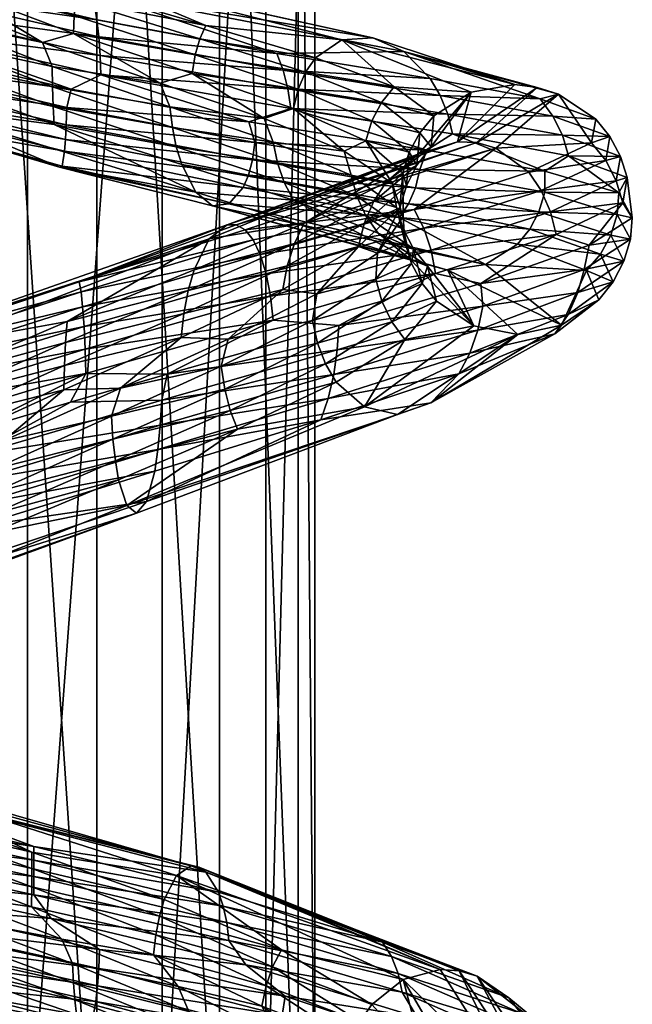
# Model space of a CAD drawing. Header units: centimetres. Extents: x -6 to 6, y -20 to 6.1.
# Tile 241 of 256: x -3.5 to -1.9, y -7.7 to -5.1. Entities that reach past the tile are written whole.
import ezdxf

# ---------------------------------------------------------------- set-up
doc = ezdxf.new("R2010")
doc.units = ezdxf.units.CM
doc.layers.get('0').update_dxf_attribs({"true_color": 0x5890e1})

msp = doc.modelspace()

# ---------------------------------------------------------------- meshes
at = {"color": 13, "true_color": 0xe05656}
mesh = msp.add_polyface(dxfattribs=at)
corners = [(-3.7047, -2.9235, 74.7383), (-4.0276, -2.9837, 74.5798), (-3.7047, -8.3439, 75.3964), (-3.8764, -3.4251, 73.4156), (-3.5223, -3.4561, 73.334), (-3.8764, -8.1734, 73.9922), (-3.4194, -5.3514, 73.0045), (-3.9254, -5.2316, 73.0311), (-3.4077, -5.3026, 72.9902), (-3.4827, -5.1799, 73.5828), (-3.7745, -5.1195, 73.5972), (-3.4579, -5.2431, 73.5896), (-3.7963, -5.0548, 73.597), (-3.9237, -5.1815, 73.0144), (-3.7955, -5.2729, 73.5439), (-3.4525, -5.3957, 73.5319), (-3.455, -5.3486, 73.5621), (-3.786, -5.2255, 73.5723), (-3.4568, -5.297, 73.5815), (-3.779, -5.1737, 73.5903), (-3.8793, -5.3852, 73.2385), (-3.4311, -5.5055, 73.2153), (-3.8499, -5.3869, 73.3527), (-3.4248, -5.4662, 73.109), (-3.9043, -5.3463, 73.1346), (-3.4224, -5.4348, 73.0655), (-3.9138, -5.315, 73.0918), (-3.4205, -5.3963, 73.0303), (-3.9209, -5.2765, 73.057), (-3.8205, -5.3474, 73.46), (-3.4386, -5.508, 73.333), (-3.7446, -4.9121, 73.46), (-3.7369, -4.945, 73.5048), (-3.3917, -5.0346, 73.4706), (-3.7311, -4.9858, 73.5415), (-3.3963, -5.0678, 73.5155), (-4.0313, -4.8878, 73.659), (-3.7276, -5.033, 73.5687), (-3.3996, -5.1089, 73.552), (-3.4017, -5.1564, 73.5789), (-3.8503, -5.1475, 72.9964), (-3.3296, -5.2652, 72.9969), (-3.3798, -4.9973, 73.3626), (-3.3657, -5.001, 73.2454), (-4.1241, -4.7257, 73.4616), (-3.8331, -5.0023, 73.0488), (-3.3397, -5.1206, 73.0525), (-3.841, -5.0476, 73.0209), (-3.8466, -5.0962, 73.0032), (-3.3317, -5.214, 73.0047), (-3.3517, -5.0456, 73.137), (-4.2428, -4.7725, 73.2673), (-3.3351, -5.1655, 73.0234), (-4.0544, -4.798, 73.599), (-4.0402, -4.8398, 73.6331)]
mesh.append_faces([[corners[k] for k in face] for face in [(0, 1, 2), (3, 4, 5), (6, 7, 8), (9, 10, 11), (9, 12, 10), (13, 8, 7), (14, 15, 16), (17, 16, 18), (19, 18, 11), (10, 19, 11), (20, 21, 22), (20, 23, 21), (20, 24, 23), (23, 24, 25), (25, 24, 26), (27, 26, 28), (6, 28, 7), (6, 27, 28), (25, 26, 27), (18, 19, 17), (16, 17, 14), (14, 29, 15), (29, 22, 30), (31, 32, 33), (32, 34, 35), (36, 12, 37), (34, 37, 38), (12, 9, 37), (37, 9, 39), (8, 40, 41), (8, 13, 40), (42, 43, 44), (45, 46, 47), (40, 48, 49), (43, 50, 51), (44, 31, 42), (48, 47, 52), (31, 53, 32), (34, 32, 54), (37, 34, 36), (50, 45, 51)]], dxfattribs={"color": 13})
mesh = msp.add_polyface(dxfattribs=at)
corners = [(-3.6194, -6.4713, 75.805), (-3.2611, -6.398, 75.8757), (-3.9849, -6.6857, 75.8208), (-3.9314, -6.5656, 75.6917), (-3.9204, -6.5083, 75.6636), (-3.6159, -6.4212, 75.7652), (-3.283, -6.3305, 75.7759), (-3.9135, -6.4469, 75.6449), (-3.6134, -6.3638, 75.7344), (-3.2914, -6.2809, 75.7362), (-3.8873, -6.3726, 75.6456), (-3.6118, -6.3024, 75.7136), (-3.6613, -6.3967, 76.2677), (-3.6579, -6.4533, 76.2328), (-3.1878, -6.3078, 76.1944), (-3.2354, -6.4185, 75.9901), (-4.0304, -6.7087, 75.9281), (-3.2097, -6.3878, 76.102), (-4.0761, -6.6811, 76.0343), (-4.1296, -6.5486, 76.1559), (-3.6638, -6.3328, 76.2926), (-4.1406, -6.4858, 76.1794), (-3.5109, -7.3103, 73.6535), (-3.86, -7.1898, 73.7112), (-3.8482, -7.2324, 73.7458), (-3.5113, -7.3531, 73.6894), (-3.8394, -7.2808, 73.771), (-3.5116, -7.4016, 73.7154), (-3.8339, -7.3334, 73.7858), (-4.015, -7.2615, 73.2381), (-3.5059, -7.3316, 73.1845), (-3.5056, -7.3742, 73.1547), (-3.1302, -7.3717, 73.6194), (-3.0915, -7.3463, 73.5107), (-3.8908, -7.129, 73.6185), (-3.163, -7.4349, 73.7098), (-3.9636, -7.1258, 73.3977), (-3.5063, -7.295, 73.2236), (-3.9945, -7.1805, 73.3027), (-3.0528, -7.3629, 73.4004), (-3.0717, -7.3496, 73.4547), (-3.9272, -7.1064, 73.5085), (-3.0199, -7.4153, 73.3047), (-4.0062, -7.2182, 73.2661), (-3.8764, -8.1734, 73.9922), (-3.5223, -3.4561, 73.334), (-3.5223, -8.1628, 73.9055), (-3.1683, -3.4251, 73.4156), (-3.1683, -8.1734, 73.9922), (-3.34, -8.3439, 75.3964), (-3.7047, -2.9235, 74.7383), (-3.7047, -8.3439, 75.3964)]
mesh.append_faces([[corners[k] for k in face] for face in [(0, 1, 2), (3, 4, 5), (0, 5, 6), (1, 0, 6), (4, 7, 8), (5, 8, 9), (6, 5, 9), (7, 10, 11), (12, 13, 14), (2, 15, 16), (2, 1, 15), (17, 14, 13), (15, 18, 16), (15, 17, 18), (11, 8, 7), (8, 5, 4), (5, 0, 3), (13, 12, 19), (12, 20, 21), (18, 17, 13), (22, 23, 24), (25, 24, 26), (27, 26, 28), (29, 30, 31), (27, 25, 26), (32, 33, 34), (22, 34, 23), (22, 32, 34), (22, 25, 35), (22, 24, 25), (36, 37, 38), (36, 39, 37), (36, 40, 39), (36, 33, 40), (36, 41, 33), (37, 42, 30), (43, 37, 30), (33, 41, 34), (44, 45, 46), (46, 47, 48), (49, 50, 51)]], dxfattribs={"color": 13})
mesh = msp.add_polyface(dxfattribs=at)
corners = [(-3.0171, -2.9837, 74.5798), (-3.34, -2.9235, 74.7383), (-3.0171, -8.3235, 75.2281), (-3.7047, -2.9235, 74.7383), (-3.34, -8.3439, 75.3964), (-2.9402, -5.3883, 73.1127), (-3.4194, -5.3514, 73.0045), (-3.4077, -5.3026, 72.9902), (-2.924, -5.443, 73.1353), (-3.4525, -5.3957, 73.5319), (-3.1167, -5.5013, 73.6264), (-3.1309, -5.4546, 73.6545), (-3.455, -5.3486, 73.5621), (-3.1413, -5.4032, 73.6726), (-3.4568, -5.297, 73.5815), (-3.1479, -5.3491, 73.6801), (-3.4579, -5.2431, 73.5896), (-3.173, -5.2868, 73.666), (-3.4827, -5.1799, 73.5828), (-3.8205, -5.3474, 73.46), (-3.0796, -5.5734, 73.5447), (-3.4205, -5.3963, 73.0303), (-2.9306, -5.489, 73.1594), (-3.4224, -5.4348, 73.0655), (-3.3798, -4.9973, 73.3626), (-3.3917, -5.0346, 73.4706), (-3.0528, -5.1354, 73.5919), (-3.3963, -5.0678, 73.5155), (-3.7369, -4.945, 73.5048), (-3.3996, -5.1089, 73.552), (-3.0692, -5.1701, 73.633), (-3.4017, -5.1564, 73.5789), (-3.0814, -5.2128, 73.6666), (-3.089, -5.2613, 73.6914), (-3.3397, -5.1206, 73.0525), (-3.8331, -5.0023, 73.0488), (-3.3517, -5.0456, 73.137), (-3.3296, -5.2652, 72.9969), (-2.6136, -5.1673, 73.6487), (-3.3657, -5.001, 73.2454), (-3.3351, -5.1655, 73.0234), (-3.841, -5.0476, 73.0209), (-3.3317, -5.214, 73.0047), (-3.8466, -5.0962, 73.0032), (-2.8374, -5.3018, 73.1688), (-3.8503, -5.1475, 72.9964), (-2.8495, -5.2532, 73.1855), (-2.8659, -5.2085, 73.2115), (-3.7446, -4.9121, 73.46), (-3.7311, -4.9858, 73.5415), (-3.7276, -5.033, 73.5687), (-3.5223, -8.1628, 73.9055), (-3.5223, -3.4561, 73.334), (-3.1683, -3.4251, 73.4156)]
mesh.append_faces([[corners[k] for k in face] for face in [(0, 1, 2), (1, 3, 4), (5, 6, 7), (5, 8, 6), (9, 10, 11), (12, 11, 13), (14, 13, 15), (16, 15, 17), (18, 16, 17), (19, 20, 9), (6, 8, 21), (21, 8, 22), (23, 21, 22), (16, 14, 15), (14, 12, 13), (12, 9, 11), (24, 25, 26), (25, 27, 26), (25, 28, 27), (27, 29, 30), (26, 27, 30), (29, 31, 32), (18, 17, 31), (31, 17, 33), (34, 35, 36), (5, 7, 37), (38, 36, 39), (34, 40, 41), (40, 42, 43), (42, 44, 37), (45, 42, 37), (32, 30, 29), (33, 32, 31), (38, 39, 24), (42, 40, 46), (36, 47, 34), (34, 47, 40), (24, 48, 25), (29, 27, 49), (31, 29, 50), (51, 52, 53)]], dxfattribs={"color": 13})
mesh = msp.add_polyface(dxfattribs=at)
corners = [(-3.3328, -7.5664, 73.1377), (-3.4605, -7.4845, 73.1267), (-2.948, -7.6068, 73.2248), (-2.8445, -7.6893, 73.2696), (-3.3349, -7.6164, 73.1517), (-2.9923, -7.543, 73.219), (-2.5363, -7.6785, 73.4612), (-3.4323, -7.5387, 73.7361), (-3.1263, -7.6638, 73.8065), (-3.1907, -7.5804, 73.7803), (-3.0528, -7.3629, 73.4004), (-2.3386, -7.6367, 73.9482), (-2.5878, -7.5468, 73.5357), (-3.0199, -7.4153, 73.3047), (-3.0074, -7.452, 73.2673), (-2.5336, -7.6451, 74.0746), (-2.436, -7.619, 74.0128), (-3.1302, -7.3717, 73.6194), (-2.8539, -7.5675, 73.8729), (-3.163, -7.4349, 73.7098), (-3.1756, -7.4784, 73.7432), (-3.5113, -7.3531, 73.6894), (-2.2557, -7.6933, 73.8902), (-2.8773, -7.6118, 73.8997), (-2.6165, -7.7106, 74.1239), (-3.1848, -7.5274, 73.7669), (-2.8946, -7.6618, 73.9184), (-2.5646, -7.5849, 73.5036), (-2.3865, -7.6226, 73.9802), (-3.0717, -7.3496, 73.4547), (-3.0915, -7.3463, 73.5107), (-3.5109, -7.3103, 73.6535), (-2.5472, -7.6291, 73.4786), (-2.9981, -7.4949, 73.2384), (-3.5055, -7.4221, 73.1349), (-3.5056, -7.3742, 73.1547), (-3.5063, -7.295, 73.2236), (-3.5059, -7.3316, 73.1845), (-3.1683, -8.1734, 73.9922), (-2.8953, -3.3394, 73.6418), (-2.8953, -8.2026, 74.2323), (-2.7659, -3.2185, 73.9606), (-2.7659, -8.2436, 74.5708), (-2.8098, -3.09, 74.2991), (-2.8098, -8.2873, 74.9303), (-3.0171, -2.9837, 74.5798), (-3.0171, -8.3235, 75.2281), (-3.34, -2.9235, 74.7383), (-3.34, -8.3439, 75.3964)]
mesh.append_faces([[corners[k] for k in face] for face in [(0, 1, 2), (3, 0, 2), (3, 4, 0), (5, 6, 2), (1, 5, 2), (7, 8, 9), (10, 11, 12), (13, 12, 14), (15, 16, 17), (18, 17, 19), (20, 19, 21), (11, 22, 12), (23, 24, 18), (20, 18, 19), (20, 23, 18), (20, 25, 23), (23, 25, 26), (22, 27, 12), (11, 10, 28), (28, 10, 29), (16, 29, 30), (31, 19, 17), (16, 28, 29), (17, 18, 15), (6, 5, 32), (32, 5, 33), (27, 33, 14), (12, 27, 14), (27, 32, 33), (9, 26, 25), (16, 30, 17), (5, 34, 33), (14, 33, 35), (12, 13, 10), (10, 13, 36), (14, 37, 13), (38, 39, 40), (40, 41, 42), (42, 43, 44), (44, 45, 46), (46, 47, 48)]], dxfattribs={"color": 13})
mesh = msp.add_polyface(dxfattribs=at)
corners = [(-4.0276, -2.9837, 74.5798), (-4.2349, -3.09, 74.2991), (-4.0276, -8.3235, 75.2281), (-4.2788, -8.2436, 74.5708), (-4.2788, -3.2185, 73.9606), (-4.1494, -3.3394, 73.6418), (-4.336, -4.9178, 73.8755), (-4.314, -4.8657, 73.8825), (-4.4993, -4.7347, 74.1304), (-4.0652, -4.9756, 73.6993), (-4.082, -4.9091, 73.7041), (-4.3004, -4.8108, 73.8817), (-4.4731, -4.6826, 74.1287), (-4.3103, -4.7424, 73.8896), (-4.4567, -4.6275, 74.1223), (-4.4589, -4.5572, 74.1307), (-4.4423, -5.0373, 73.8129), (-4.3653, -4.9651, 73.8613), (-4.5347, -4.7813, 74.1272), (-4.4481, -4.5311, 74.0767), (-4.2801, -4.7197, 73.8361), (-4.2934, -4.6701, 73.8129), (-4.0402, -4.8398, 73.6331), (-4.0544, -4.798, 73.599), (-3.7369, -4.945, 73.5048), (-4.0313, -4.8878, 73.659), (-3.7311, -4.9858, 73.5415), (-3.7446, -4.9121, 73.46), (-4.1241, -4.7257, 73.4616), (-4.0737, -4.7642, 73.5581), (-4.3146, -4.6262, 73.7837), (-4.4644, -4.4792, 74.0572), (-4.1835, -4.7284, 73.3595), (-4.2428, -4.7725, 73.2673), (-4.8329, -4.3631, 73.875), (-3.3657, -5.001, 73.2454), (-4.3125, -4.8935, 73.175), (-4.6988, -4.7024, 73.4642), (-4.2932, -4.8479, 73.1977), (-3.8331, -5.0023, 73.0488), (-4.6701, -4.6567, 73.4783), (-4.6171, -4.3407, 73.9585), (-4.3433, -4.5901, 73.7497), (-4.2349, -8.2873, 74.9303)]
mesh.append_faces([[corners[k] for k in face] for face in [(0, 1, 2), (3, 4, 5), (6, 7, 8), (9, 10, 11), (7, 11, 12), (10, 13, 11), (11, 13, 14), (13, 15, 14), (16, 17, 18), (17, 6, 18), (11, 7, 9), (14, 12, 11), (12, 8, 7), (15, 13, 19), (19, 13, 20), (21, 20, 22), (23, 22, 24), (13, 10, 20), (20, 10, 25), (22, 25, 26), (27, 28, 29), (23, 29, 30), (21, 30, 31), (19, 21, 31), (19, 20, 21), (32, 33, 34), (29, 23, 27), (35, 32, 28), (35, 33, 32), (36, 37, 38), (39, 38, 33), (33, 38, 40), (28, 32, 41), (41, 42, 28), (28, 42, 29), (29, 42, 30), (30, 21, 23), (23, 21, 22), (25, 22, 20), (38, 39, 36), (4, 43, 1)]], dxfattribs={"color": 13})
mesh = msp.add_polyface(dxfattribs=at)
corners = [(-3.1683, -3.4251, 73.4156), (-2.8953, -3.3394, 73.6418), (-3.1683, -8.1734, 73.9922), (-2.7659, -3.2185, 73.9606), (-2.8953, -8.2026, 74.2323), (-2.8098, -3.09, 74.2991), (-2.7659, -8.2436, 74.5708), (-3.0171, -2.9837, 74.5798), (-2.8098, -8.2873, 74.9303), (-2.8763, -5.4425, 73.862), (-2.8993, -5.3803, 73.8409), (-3.1479, -5.3491, 73.6801), (-3.1413, -5.4032, 73.6726), (-3.173, -5.2868, 73.666), (-2.8297, -5.3533, 73.1621), (-2.4043, -5.4206, 73.4776), (-2.4714, -5.4635, 73.4134), (-2.6951, -5.1732, 73.7341), (-3.0528, -5.1354, 73.5919), (-2.7645, -5.2202, 73.8143), (-2.5574, -5.2969, 74.1161), (-2.7909, -5.2578, 73.8481), (-2.5911, -5.3378, 74.14), (-2.8105, -5.3028, 73.8762), (-2.6162, -5.3858, 74.1603), (-2.8228, -5.3532, 73.8973), (-3.0692, -5.1701, 73.633), (-3.0814, -5.2128, 73.6666), (-3.089, -5.2613, 73.6914), (-2.8659, -5.2085, 73.2115), (-3.3517, -5.0456, 73.137), (-2.532, -5.2038, 73.5713), (-2.4166, -5.3682, 73.4814), (-2.8374, -5.3018, 73.1688), (-2.4363, -5.319, 73.4932), (-2.9402, -5.3883, 73.1127), (-3.3296, -5.2652, 72.9969), (-2.689, -5.4662, 74.0914), (-2.49, -5.4174, 74.4793), (-2.6317, -5.4386, 74.1765), (-2.6136, -5.1673, 73.6487), (-3.3798, -4.9973, 73.3626), (-2.4628, -5.2743, 73.5125), (-2.8495, -5.2532, 73.1855), (-3.3351, -5.1655, 73.0234), (-3.3317, -5.214, 73.0047)]
mesh.append_faces([[corners[k] for k in face] for face in [(0, 1, 2), (1, 3, 4), (3, 5, 6), (5, 7, 8), (9, 10, 11), (12, 9, 11), (10, 13, 11), (14, 15, 16), (17, 18, 19), (20, 19, 21), (22, 21, 23), (24, 23, 25), (18, 26, 19), (26, 27, 21), (19, 26, 21), (27, 28, 23), (21, 27, 23), (13, 10, 28), (28, 10, 25), (23, 28, 25), (29, 30, 31), (32, 33, 34), (32, 14, 33), (35, 36, 14), (16, 35, 14), (10, 37, 25), (24, 22, 23), (24, 38, 22), (24, 25, 39), (20, 17, 19), (20, 21, 22), (31, 30, 40), (17, 40, 41), (18, 17, 41), (42, 34, 43), (29, 43, 44), (43, 29, 42), (42, 29, 31), (34, 33, 43), (43, 33, 45), (14, 36, 33)]], dxfattribs={"color": 13})
mesh = msp.add_polyface(dxfattribs=at)
corners = [(-2.5334, -5.6384, 74.7198), (-2.563, -5.5504, 74.3941), (-2.5511, -5.6143, 74.4257), (-2.4714, -5.4635, 73.4134), (-2.1608, -5.5185, 73.793), (-2.4899, -5.5141, 73.4134), (-2.5194, -5.6047, 73.4622), (-2.5013, -5.5623, 73.4343), (-2.1763, -5.6251, 73.8283), (-2.1613, -5.5741, 73.812), (-2.3395, -5.4435, 75.2962), (-2.9732, -5.6598, 75.9057), (-2.2897, -5.4578, 75.3263), (-2.4166, -5.3682, 73.4814), (-2.1146, -5.4239, 73.911), (-2.4043, -5.4206, 73.4776), (-2.535, -5.5241, 74.501), (-2.5423, -5.6153, 74.8384), (-2.4628, -5.2743, 73.5125), (-2.532, -5.2038, 73.5713), (-2.1733, -5.3286, 73.9255), (-2.4363, -5.319, 73.4932), (-2.1397, -5.3736, 73.9157), (-2.8297, -5.3533, 73.1621), (-2.4927, -5.4732, 75.214), (-2.3912, -5.4413, 75.2669), (-2.3549, -5.3109, 74.4436), (-2.4605, -5.4548, 74.8324), (-2.4527, -5.3728, 74.4672), (-2.49, -5.4174, 74.4793), (-2.5911, -5.3378, 74.14), (-2.6162, -5.3858, 74.1603), (-2.5177, -5.4686, 74.4906), (-2.5046, -5.6191, 75.7782), (-2.1706, -5.5695, 75.4076), (-2.2034, -5.5214, 75.3831), (-2.4793, -5.6685, 75.8117), (-2.4975, -5.5029, 74.8321), (-2.579, -5.5481, 75.1753), (-2.5251, -5.5573, 74.8342), (-2.6119, -5.5992, 75.1632), (-2.2397, -5.2909, 74.4239), (-2.6951, -5.1732, 73.7341), (-2.5574, -5.2969, 74.1161), (-2.1811, -5.298, 74.4167), (-2.6317, -5.4386, 74.1765), (-2.6136, -5.1673, 73.6487)]
mesh.append_faces([[corners[k] for k in face] for face in [(0, 1, 2), (3, 4, 5), (6, 7, 8), (7, 5, 9), (10, 11, 12), (13, 14, 15), (1, 0, 16), (16, 0, 17), (18, 19, 20), (13, 21, 22), (13, 15, 23), (3, 15, 4), (24, 25, 26), (27, 26, 28), (29, 28, 30), (31, 32, 29), (33, 34, 35), (12, 33, 35), (33, 36, 34), (37, 38, 27), (29, 27, 28), (29, 37, 27), (29, 32, 37), (37, 32, 39), (40, 37, 39), (40, 38, 37), (26, 41, 42), (43, 26, 42), (43, 28, 26), (43, 30, 28), (25, 10, 44), (27, 38, 24), (26, 27, 24), (17, 39, 16), (16, 39, 32), (45, 16, 32), (25, 41, 26), (19, 41, 44), (19, 46, 41), (41, 46, 42), (20, 21, 18)]], dxfattribs={"color": 13})
mesh = msp.add_polyface(dxfattribs=at)
corners = [(-2.4899, -5.5141, 73.4134), (-2.1608, -5.5185, 73.793), (-2.1613, -5.5741, 73.812), (-2.5013, -5.5623, 73.4343), (-2.1763, -5.6251, 73.8283), (-1.9658, -5.5751, 74.2763), (-1.9702, -5.6323, 74.2918), (-1.9307, -5.6413, 74.8158), (-2.1246, -5.3161, 74.4116), (-2.2897, -5.4578, 75.3263), (-2.0378, -5.4438, 74.9109), (-2.0268, -5.3819, 74.4079), (-1.9895, -5.4277, 74.4095), (-2.1397, -5.3736, 73.9157), (-2.1146, -5.4239, 73.911), (-2.4363, -5.319, 73.4932), (-2.1733, -5.3286, 73.9255), (-2.4166, -5.3682, 73.4814), (-2.4043, -5.4206, 73.4776), (-2.0989, -5.4778, 73.9113), (-1.9444, -5.5352, 74.4185), (-1.956, -5.602, 74.9473), (-2.4793, -5.6685, 75.8117), (-2.1461, -5.6252, 75.428), (-2.1706, -5.5695, 75.4076), (-2.2034, -5.5214, 75.3831), (-1.9731, -5.5443, 74.9367), (-2.0007, -5.4906, 74.9243), (-2.3395, -5.4435, 75.2962), (-2.1811, -5.298, 74.4167), (-2.3912, -5.4413, 75.2669), (-2.2397, -5.2909, 74.4239), (-1.9617, -5.4795, 74.4131), (-2.532, -5.2038, 73.5713)]
mesh.append_faces([[corners[k] for k in face] for face in [(0, 1, 2), (3, 2, 4), (1, 5, 2), (2, 5, 6), (5, 7, 6), (4, 2, 6), (8, 9, 10), (11, 10, 12), (13, 12, 14), (15, 16, 13), (17, 13, 14), (1, 18, 19), (5, 19, 20), (7, 20, 21), (5, 1, 19), (7, 5, 20), (22, 23, 24), (9, 25, 10), (23, 21, 26), (24, 26, 27), (25, 27, 10), (25, 24, 27), (24, 23, 26), (9, 8, 28), (28, 8, 29), (30, 29, 31), (21, 20, 26), (26, 20, 32), (27, 32, 12), (10, 27, 12), (27, 26, 32), (20, 19, 32), (32, 19, 14), (12, 32, 14), (10, 11, 8), (8, 11, 16), (33, 8, 16), (33, 29, 8), (16, 11, 13), (13, 11, 12), (14, 19, 18)]], dxfattribs={"color": 13})
mesh = msp.add_polyface(dxfattribs=at)
corners = [(-3.4386, -5.508, 73.333), (-3.0796, -5.5734, 73.5447), (-3.8205, -5.3474, 73.46), (-2.9924, -5.6043, 73.3318), (-3.036, -5.6096, 73.4412), (-3.4311, -5.5055, 73.2153), (-3.8499, -5.3869, 73.3527), (-2.9553, -5.5619, 73.2327), (-3.4248, -5.4662, 73.109), (-2.9412, -5.529, 73.1922), (-3.4224, -5.4348, 73.0655), (-2.9306, -5.489, 73.1594), (-3.1167, -5.5013, 73.6264), (-3.4525, -5.3957, 73.5319), (-3.8114, -5.9456, 75.9585), (-3.8373, -5.9615, 76.0736), (-3.3868, -5.8097, 76.0889), (-2.9972, -5.6595, 75.8513), (-2.9732, -5.6598, 75.9057), (-3.3693, -6.051, 76.2913), (-3.1549, -6.0528, 76.2622), (-2.8763, -5.9104, 76.1501), (-2.95, -5.673, 75.9597), (-3.0443, -5.6966, 75.7484), (-3.0843, -5.778, 75.6662), (-3.4186, -5.9141, 75.7674), (-3.7855, -5.9809, 75.8478), (-3.7634, -6.0611, 75.7576), (-2.994, -5.9601, 75.5338), (-3.2781, -6.0898, 75.6669), (-3.1181, -5.9562, 75.6067), (-3.8678, -6.0805, 76.2162), (-3.3711, -5.9871, 76.2688), (-3.3737, -5.9272, 76.2358), (-3.8593, -6.0286, 76.1756), (-3.3774, -5.8757, 76.1938), (-3.8491, -5.9887, 76.1273), (-3.3817, -5.8363, 76.1441), (-3.4249, -6.0299, 75.7117), (-3.4223, -5.969, 75.7345), (-3.111, -5.893, 75.6171), (-3.4266, -6.0935, 75.6992), (-2.8834, -5.8474, 76.1282), (-2.8948, -5.7883, 76.0969), (-2.91, -5.7377, 76.0573), (-2.9287, -5.699, 76.0109), (-3.0997, -5.8325, 75.637)]
mesh.append_faces([[corners[k] for k in face] for face in [(0, 1, 2), (3, 4, 0), (5, 0, 6), (4, 1, 0), (7, 3, 5), (8, 7, 5), (8, 9, 7), (8, 10, 9), (10, 11, 9), (0, 5, 3), (12, 13, 1), (14, 15, 16), (17, 16, 18), (19, 20, 21), (18, 16, 22), (23, 24, 25), (26, 25, 27), (28, 29, 30), (31, 32, 33), (34, 33, 35), (36, 35, 37), (15, 37, 16), (15, 36, 37), (14, 23, 26), (14, 17, 23), (14, 16, 17), (34, 31, 33), (36, 34, 35), (38, 39, 40), (30, 38, 40), (30, 41, 38), (32, 19, 21), (33, 32, 42), (35, 33, 43), (37, 35, 44), (16, 37, 45), (27, 25, 39), (39, 25, 46), (26, 23, 25), (25, 24, 46), (46, 40, 39)]], dxfattribs={"color": 13})
mesh = msp.add_polyface(dxfattribs=at)
corners = [(-2.9402, -5.3883, 73.1127), (-2.4714, -5.4635, 73.4134), (-2.924, -5.443, 73.1353), (-2.4899, -5.5141, 73.4134), (-2.9306, -5.489, 73.1594), (-2.5013, -5.5623, 73.4343), (-2.9412, -5.529, 73.1922), (-2.5194, -5.6047, 73.4622), (-2.9553, -5.5619, 73.2327), (-2.5439, -5.6405, 73.4964), (-3.0796, -5.5734, 73.5447), (-2.8224, -5.5946, 73.8205), (-3.1167, -5.5013, 73.6264), (-2.5341, -5.6703, 74.4288), (-2.5511, -5.6143, 74.4257), (-2.6558, -5.5839, 74.1173), (-2.6318, -5.6356, 74.1095), (-2.8468, -5.5484, 73.8428), (-2.563, -5.5504, 74.3941), (-2.6707, -5.529, 74.1187), (-2.865, -5.4969, 73.8569), (-3.1309, -5.4546, 73.6545), (-2.689, -5.4662, 74.0914), (-2.8763, -5.4425, 73.862), (-3.1413, -5.4032, 73.6726), (-2.8993, -5.3803, 73.8409), (-2.9924, -5.6043, 73.3318), (-2.9732, -5.6598, 75.9057), (-2.95, -5.673, 75.9597), (-2.2897, -5.4578, 75.3263), (-2.6317, -5.4386, 74.1765), (-2.8228, -5.3532, 73.8973), (-2.535, -5.5241, 74.501), (-2.5251, -5.5573, 74.8342), (-2.5423, -5.6153, 74.8384), (-2.6364, -5.6563, 75.1563), (-2.3395, -5.4435, 75.2962), (-2.9972, -5.6595, 75.8513), (-2.3912, -5.4413, 75.2669), (-2.6162, -5.3858, 74.1603), (-2.5177, -5.4686, 74.4906), (-2.4927, -5.4732, 75.214), (-3.0443, -5.6966, 75.7484), (-2.7945, -5.6554, 75.4624), (-2.5046, -5.6191, 75.7782), (-2.6119, -5.5992, 75.1632), (-2.579, -5.5481, 75.1753)]
mesh.append_faces([[corners[k] for k in face] for face in [(0, 1, 2), (2, 1, 3), (4, 3, 5), (6, 5, 7), (8, 7, 9), (10, 11, 12), (13, 14, 15), (16, 15, 17), (11, 17, 12), (11, 16, 17), (14, 18, 19), (15, 19, 20), (17, 20, 21), (12, 17, 21), (18, 22, 19), (19, 22, 23), (20, 23, 24), (21, 20, 24), (22, 25, 23), (19, 15, 14), (23, 20, 19), (20, 17, 15), (9, 26, 8), (8, 6, 7), (6, 4, 5), (4, 2, 3), (27, 28, 29), (30, 31, 22), (18, 30, 22), (18, 32, 30), (33, 34, 35), (27, 36, 37), (37, 36, 38), (39, 30, 40), (38, 41, 37), (37, 41, 42), (42, 41, 43), (29, 28, 44), (45, 43, 46), (45, 33, 35), (46, 43, 41)]], dxfattribs={"color": 13})
mesh = msp.add_polyface(dxfattribs=at)
corners = [(-2.9924, -5.6043, 73.3318), (-2.5439, -5.6405, 73.4964), (-2.317, -5.7642, 73.9328), (-3.036, -5.6096, 73.4412), (-2.4161, -5.7787, 73.9953), (-2.7726, -5.9113, 75.3475), (-2.7608, -5.8415, 75.3176), (-2.6059, -5.8023, 75.0707), (-2.5153, -5.7496, 74.0526), (-2.5996, -5.6818, 74.0958), (-2.8224, -5.5946, 73.8205), (-2.6018, -5.7345, 75.0377), (-2.5293, -5.7041, 74.7535), (-2.6318, -5.6356, 74.1095), (-2.5067, -5.7225, 74.4289), (-2.5898, -5.8605, 75.0836), (-2.6558, -5.5839, 74.1173), (-2.5341, -5.6703, 74.4288), (-3.0796, -5.5734, 73.5447), (-3.3737, -5.9272, 76.2358), (-2.8834, -5.8474, 76.1282), (-2.8948, -5.7883, 76.0969), (-3.3774, -5.8757, 76.1938), (-2.91, -5.7377, 76.0573), (-3.3817, -5.8363, 76.1441), (-2.9287, -5.699, 76.0109), (-3.3868, -5.8097, 76.0889), (-2.95, -5.673, 75.9597), (-2.6119, -5.5992, 75.1632), (-2.6364, -5.6563, 75.1563), (-2.8199, -5.7088, 75.4404), (-2.7945, -5.6554, 75.4624), (-3.0843, -5.778, 75.6662), (-2.8505, -5.83, 75.4195), (-2.6516, -5.7165, 75.1548), (-2.5423, -5.6153, 74.8384), (-3.111, -5.893, 75.6171), (-3.0997, -5.8325, 75.637), (-2.8387, -5.7679, 75.426), (-2.8763, -5.9104, 76.1501), (-2.4486, -5.7875, 75.8581), (-2.4604, -5.726, 75.8388), (-2.4793, -5.6685, 75.8117), (-2.5046, -5.6191, 75.7782), (-3.0443, -5.6966, 75.7484)]
mesh.append_faces([[corners[k] for k in face] for face in [(0, 1, 2), (3, 2, 4), (5, 6, 7), (8, 9, 10), (6, 11, 7), (7, 11, 12), (9, 13, 10), (9, 14, 13), (7, 15, 5), (16, 13, 17), (4, 8, 3), (3, 8, 18), (2, 3, 0), (18, 8, 10), (19, 20, 21), (22, 21, 23), (24, 23, 25), (26, 25, 27), (28, 29, 30), (31, 30, 32), (6, 33, 34), (11, 34, 35), (36, 37, 38), (33, 38, 34), (33, 36, 38), (39, 40, 20), (20, 40, 41), (21, 41, 42), (23, 42, 43), (25, 43, 27), (25, 23, 43), (21, 20, 41), (23, 21, 42), (32, 44, 31), (37, 32, 30), (38, 30, 29), (34, 29, 35), (34, 38, 29), (30, 38, 37), (30, 31, 28), (34, 11, 6)]], dxfattribs={"color": 13})
mesh = msp.add_polyface(dxfattribs=at)
corners = [(-2.5153, -5.7496, 74.0526), (-2.4161, -5.7787, 73.9953), (-2.348, -5.9258, 74.7937), (-2.4701, -5.7686, 74.4257), (-2.4464, -5.8607, 74.7783), (-2.4839, -5.8141, 74.77), (-2.564, -5.9145, 75.1), (-2.5898, -5.8605, 75.0836), (-2.6059, -5.8023, 75.0707), (-2.5118, -5.7611, 74.7616), (-2.5067, -5.7225, 74.4289), (-2.5996, -5.6818, 74.0958), (-2.5293, -5.7041, 74.7535), (-2.5341, -5.6703, 74.4288), (-2.6318, -5.6356, 74.1095), (-2.6018, -5.7345, 75.0377), (-2.5334, -5.6384, 74.7198), (-2.5511, -5.6143, 74.4257), (-2.5194, -5.6047, 73.4622), (-2.1763, -5.6251, 73.8283), (-2.2003, -5.671, 73.8493), (-2.5439, -5.6405, 73.4964), (-2.2325, -5.7104, 73.8742), (-2.3298, -5.8142, 75.7489), (-2.7031, -5.9247, 76.068), (-2.3242, -5.8733, 75.7389), (-2.3374, -5.9367, 75.733), (-2.7075, -5.9885, 76.0689), (-2.7164, -6.0538, 76.0588), (-2.3585, -5.9974, 75.7197), (-2.7502, -6.1727, 76.0107), (-2.4612, -6.1283, 75.6397), (-2.3869, -6.0516, 75.6992), (-2.5485, -6.1583, 75.5651), (-2.6358, -6.1389, 75.4869), (-2.2324, -5.9482, 74.8061), (-2.1344, -5.9464, 75.2879), (-2.7309, -6.1167, 76.0392), (-2.5294, -5.9616, 75.1193), (-2.317, -5.7642, 73.9328), (-2.5423, -5.6153, 74.8384), (-2.1307, -5.6849, 75.4435), (-2.4486, -5.7875, 75.8581), (-2.4604, -5.726, 75.8388), (-2.4793, -5.6685, 75.8117), (-2.1461, -5.6252, 75.428)]
mesh.append_faces([[corners[k] for k in face] for face in [(0, 1, 2), (3, 2, 4), (5, 4, 6), (7, 8, 9), (5, 9, 10), (3, 10, 11), (9, 12, 13), (10, 13, 14), (15, 16, 12), (12, 16, 17), (18, 19, 20), (21, 20, 22), (23, 24, 25), (26, 25, 27), (26, 28, 29), (30, 31, 32), (33, 34, 35), (36, 32, 31), (31, 33, 35), (32, 29, 37), (9, 5, 7), (7, 5, 6), (6, 4, 38), (38, 4, 2), (34, 2, 35), (34, 38, 2), (12, 9, 8), (10, 3, 5), (5, 3, 4), (17, 13, 12), (13, 10, 9), (2, 3, 0), (0, 3, 11), (22, 39, 21), (1, 35, 2), (21, 18, 20), (16, 15, 40), (23, 41, 42), (24, 23, 42), (42, 41, 43), (44, 43, 45)]], dxfattribs={"color": 13})
mesh = msp.add_polyface(dxfattribs=at)
corners = [(-2.317, -5.7642, 73.9328), (-2.2325, -5.7104, 73.8742), (-2.0514, -5.78, 74.3291), (-2.1167, -5.924, 74.8142), (-2.0184, -5.8569, 74.8163), (-2.1344, -5.9464, 75.2879), (-2.0996, -5.8953, 75.298), (-2.3585, -5.9974, 75.7197), (-2.3374, -5.9367, 75.733), (-2.1763, -5.6251, 73.8283), (-1.9702, -5.6323, 74.2918), (-1.9873, -5.6866, 74.3028), (-2.2003, -5.671, 73.8493), (-2.0147, -5.7366, 74.3153), (-1.9307, -5.6413, 74.8158), (-1.9352, -5.6977, 74.806), (-1.9527, -5.7554, 74.8111), (-1.9808, -5.8095, 74.8145), (-2.0446, -5.713, 75.2817), (-2.0577, -5.7768, 75.3042), (-2.0738, -5.8376, 75.3034), (-2.3298, -5.8142, 75.7489), (-2.3242, -5.8733, 75.7389), (-2.3869, -6.0516, 75.6992), (-2.4612, -6.1283, 75.6397), (-2.2324, -5.9482, 74.8061), (-2.4161, -5.7787, 73.9953), (-1.956, -5.602, 74.9473), (-2.1307, -5.6849, 75.4435), (-2.4604, -5.726, 75.8388), (-2.1461, -5.6252, 75.428)]
mesh.append_faces([[corners[k] for k in face] for face in [(0, 1, 2), (3, 2, 4), (5, 4, 6), (7, 6, 8), (9, 10, 11), (12, 11, 13), (1, 13, 2), (1, 12, 13), (10, 14, 15), (11, 15, 16), (13, 16, 17), (2, 17, 4), (2, 13, 17), (14, 18, 15), (15, 18, 19), (16, 19, 20), (17, 20, 6), (4, 17, 6), (18, 21, 19), (19, 21, 22), (20, 22, 8), (6, 20, 8), (7, 23, 5), (6, 7, 5), (24, 25, 3), (5, 3, 4), (5, 24, 3), (20, 19, 22), (3, 25, 26), (0, 3, 26), (0, 2, 3), (17, 16, 20), (16, 15, 19), (13, 11, 16), (11, 10, 15), (12, 9, 11), (18, 27, 28), (18, 14, 27), (21, 18, 28), (29, 28, 30), (28, 27, 30)]], dxfattribs={"color": 13})
mesh = msp.add_polyface(dxfattribs=at)
corners = [(-2.5898, -5.8605, 75.0836), (-2.564, -5.9145, 75.1), (-2.7594, -5.9706, 75.3645), (-2.7726, -5.9113, 75.3475), (-3.0125, -6.0319, 75.5583), (-2.994, -5.9601, 75.5338), (-2.7608, -5.8415, 75.3176), (-3.2914, -6.2809, 75.7362), (-2.9891, -6.1483, 75.6064), (-2.9699, -6.1971, 75.6423), (-2.7164, -6.0538, 76.0588), (-2.3374, -5.9367, 75.733), (-2.7075, -5.9885, 76.0689), (-3.1694, -6.1208, 76.2642), (-3.1549, -6.0528, 76.2622), (-3.1732, -6.1871, 76.2514), (-2.3242, -5.8733, 75.7389), (-2.7031, -5.9247, 76.068), (-3.1794, -6.251, 76.2279), (-2.7309, -6.1167, 76.0392), (-2.3585, -5.9974, 75.7197), (-3.1878, -6.3078, 76.1944), (-2.7502, -6.1727, 76.0107), (-2.3869, -6.0516, 75.6992), (-3.2354, -6.4185, 75.9901), (-3.2611, -6.398, 75.8757), (-2.5485, -6.1583, 75.5651), (-3.2097, -6.3878, 76.102), (-2.4612, -6.1283, 75.6397), (-3.0035, -6.0922, 75.5781), (-2.7384, -6.0258, 75.3879), (-2.71, -6.0736, 75.4167), (-2.6358, -6.1389, 75.4869), (-2.5294, -5.9616, 75.1193), (-3.3711, -5.9871, 76.2688), (-2.8763, -5.9104, 76.1501), (-2.8834, -5.8474, 76.1282), (-3.1181, -5.9562, 75.6067), (-2.8505, -5.83, 75.4195), (-2.4486, -5.7875, 75.8581), (-3.111, -5.893, 75.6171)]
mesh.append_faces([[corners[k] for k in face] for face in [(0, 1, 2), (3, 2, 4), (5, 3, 4), (5, 6, 3), (7, 8, 9), (10, 11, 12), (13, 12, 14), (13, 15, 10), (12, 13, 10), (16, 17, 12), (17, 14, 12), (15, 18, 19), (10, 19, 20), (18, 21, 22), (19, 22, 23), (24, 25, 26), (27, 26, 28), (22, 27, 28), (22, 21, 27), (24, 26, 27), (4, 2, 29), (29, 2, 30), (8, 30, 31), (9, 31, 32), (25, 32, 26), (25, 9, 32), (8, 29, 30), (9, 8, 31), (22, 19, 18), (19, 10, 15), (3, 0, 2), (2, 1, 30), (30, 1, 33), (31, 33, 32), (31, 30, 33), (34, 35, 36), (5, 37, 38), (6, 5, 38), (17, 39, 35), (14, 17, 35), (37, 40, 38)]], dxfattribs={"color": 13})
mesh = msp.add_polyface(dxfattribs=at)
corners = [(-2.994, -5.9601, 75.5338), (-3.0125, -6.0319, 75.5583), (-3.2781, -6.0898, 75.6669), (-3.3015, -6.1629, 75.6841), (-3.5858, -6.2284, 75.7051), (-3.0035, -6.0922, 75.5781), (-3.2976, -6.224, 75.7053), (-2.9891, -6.1483, 75.6064), (-3.283, -6.3305, 75.7759), (-2.9699, -6.1971, 75.6423), (-3.2611, -6.398, 75.8757), (-3.2914, -6.2809, 75.7362), (-3.6134, -6.3638, 75.7344), (-3.6118, -6.3024, 75.7136), (-3.8873, -6.3726, 75.6456), (-3.4097, -6.1262, 76.3061), (-3.1694, -6.1208, 76.2642), (-3.1549, -6.0528, 76.2622), (-3.6654, -6.2665, 76.3065), (-3.6844, -6.2078, 76.3073), (-4.1343, -6.3513, 76.2018), (-3.6638, -6.3328, 76.2926), (-3.1732, -6.1871, 76.2514), (-3.6613, -6.3967, 76.2677), (-3.1794, -6.251, 76.2279), (-3.1878, -6.3078, 76.1944), (-3.3693, -6.051, 76.2913), (-4.0838, -6.2149, 75.638), (-3.7634, -6.0611, 75.7576), (-3.755, -6.1155, 75.7248), (-4.0642, -6.2679, 75.6091), (-3.7487, -6.1758, 75.7017), (-4.0496, -6.3271, 75.5885), (-3.7448, -6.2391, 75.6888), (-3.4266, -6.0935, 75.6992), (-3.1181, -5.9562, 75.6067), (-3.8779, -6.2047, 76.2691), (-3.8741, -6.1407, 76.2479), (-3.3711, -5.9871, 76.2688), (-3.8678, -6.0805, 76.2162), (-3.4223, -5.969, 75.7345), (-3.4249, -6.0299, 75.7117)]
mesh.append_faces([[corners[k] for k in face] for face in [(0, 1, 2), (2, 3, 4), (2, 1, 3), (3, 1, 5), (6, 5, 7), (8, 9, 10), (8, 11, 9), (12, 13, 6), (11, 6, 7), (11, 12, 6), (14, 4, 13), (13, 4, 3), (6, 3, 5), (6, 13, 3), (15, 16, 17), (15, 18, 16), (15, 19, 18), (18, 19, 20), (18, 21, 22), (21, 23, 24), (25, 24, 23), (24, 22, 21), (22, 16, 18), (15, 26, 19), (15, 17, 26), (27, 28, 29), (30, 29, 31), (32, 31, 33), (14, 33, 4), (4, 33, 34), (2, 34, 35), (2, 4, 34), (36, 19, 26), (37, 26, 38), (37, 36, 26), (39, 37, 38), (29, 28, 40), (41, 34, 31), (29, 41, 31), (29, 40, 41), (33, 31, 34)]], dxfattribs={"color": 13})
mesh = msp.add_polyface(dxfattribs=at)
corners = [(-3.8241, -7.5914, 73.2391), (-4.2743, -7.4874, 73.4159), (-3.8316, -7.5507, 73.2048), (-3.7306, -7.5808, 73.6988), (-3.725, -7.5349, 73.729), (-4.0415, -7.4676, 73.8228), (-4.0603, -7.5078, 73.7881), (-4.3275, -7.3971, 74.0102), (-3.7216, -7.4841, 73.7492), (-4.0276, -7.4205, 73.8495), (-4.2995, -7.355, 74.037), (-3.7475, -7.42, 73.7642), (-4.0189, -7.3688, 73.867), (-4.2785, -7.3063, 74.0575), (-4.0396, -7.3043, 73.8887), (-4.2655, -7.2532, 74.0708), (-3.8408, -7.4553, 73.1656), (-3.8372, -7.5051, 73.18), (-4.3071, -7.4001, 73.3632), (-3.7811, -7.6837, 73.4436), (-3.7579, -7.6715, 73.5586), (-4.4876, -7.4726, 73.8632), (-3.8043, -7.6543, 73.3317), (-3.7382, -7.6198, 73.6592), (-4.4012, -7.455, 73.9416), (-4.2931, -7.4464, 73.3853), (-3.9797, -7.3723, 73.1981), (-4.3158, -7.3496, 73.3502), (-3.5055, -7.4221, 73.1349), (-4.0204, -7.3101, 73.2198), (-3.5056, -7.3742, 73.1547), (-4.015, -7.2615, 73.2381), (-3.5059, -7.3316, 73.1845), (-4.0062, -7.2182, 73.2661), (-3.5063, -7.295, 73.2236), (-3.9945, -7.1805, 73.3027), (-3.9636, -7.1258, 73.3977), (-4.4316, -7.0657, 73.5333), (-4.4495, -7.2636, 73.432), (-4.4542, -7.1052, 73.5028), (-3.8908, -7.129, 73.6185), (-4.1726, -7.0692, 73.8768), (-3.86, -7.1898, 73.7112), (-4.1499, -7.112, 73.9062), (-4.1331, -7.1611, 73.9278), (-3.8482, -7.2324, 73.7458), (-4.1226, -7.2141, 73.9406), (-3.8394, -7.2808, 73.771), (-4.2789, -7.1876, 74.0972), (-3.8339, -7.3334, 73.7858), (-3.9272, -7.1064, 73.5085), (-4.4973, -6.8831, 74.0763)]
mesh.append_faces([[corners[k] for k in face] for face in [(0, 1, 2), (3, 4, 5), (6, 5, 7), (4, 8, 9), (5, 9, 10), (8, 11, 12), (9, 12, 13), (11, 14, 12), (12, 14, 15), (16, 17, 18), (19, 20, 21), (22, 19, 21), (22, 1, 0), (20, 23, 6), (24, 20, 6), (23, 3, 6), (17, 2, 25), (12, 9, 8), (9, 5, 4), (5, 6, 3), (2, 1, 25), (25, 18, 17), (26, 16, 27), (28, 26, 29), (30, 29, 31), (32, 31, 33), (34, 33, 35), (36, 35, 37), (26, 38, 29), (35, 33, 39), (40, 41, 42), (41, 43, 42), (43, 44, 45), (42, 43, 45), (44, 46, 47), (45, 44, 47), (48, 14, 46), (46, 14, 49), (47, 46, 49), (14, 11, 49), (40, 50, 51)]], dxfattribs={"color": 13})
mesh = msp.add_polyface(dxfattribs=at)
corners = [(-3.3382, -7.6623, 73.1764), (-3.8316, -7.5507, 73.2048), (-3.3349, -7.6164, 73.1517), (-3.4016, -7.6536, 73.7079), (-3.4038, -7.6031, 73.7288), (-3.725, -7.5349, 73.729), (-3.1263, -7.6638, 73.8065), (-3.4323, -7.5387, 73.7361), (-3.7216, -7.4841, 73.7492), (-3.7475, -7.42, 73.7642), (-3.8408, -7.4553, 73.1656), (-3.9797, -7.3723, 73.1981), (-3.4605, -7.4845, 73.1267), (-3.3328, -7.5664, 73.1377), (-3.8372, -7.5051, 73.18), (-3.3683, -7.7982, 73.4169), (-3.0207, -7.9149, 73.6261), (-3.7579, -7.6715, 73.5586), (-3.8043, -7.6543, 73.3317), (-3.3545, -7.7673, 73.3039), (-3.7811, -7.6837, 73.4436), (-3.3427, -7.7033, 73.2108), (-3.8241, -7.5914, 73.2391), (-3.0982, -7.7293, 73.8078), (-3.3938, -7.7373, 73.6362), (-3.3983, -7.6989, 73.6766), (-3.7382, -7.6198, 73.6592), (-3.0907, -7.7801, 73.7878), (-3.7306, -7.5808, 73.6988), (-3.0789, -7.8258, 73.7584), (-3.5055, -7.4221, 73.1349), (-2.9923, -7.543, 73.219), (-3.5118, -7.4542, 73.7305), (-3.8339, -7.3334, 73.7858), (-3.1907, -7.5804, 73.7803), (-3.5059, -7.3316, 73.1845), (-3.0074, -7.452, 73.2673), (-3.5056, -7.3742, 73.1547), (-3.5116, -7.4016, 73.7154), (-3.1756, -7.4784, 73.7432), (-3.5113, -7.3531, 73.6894), (-3.1848, -7.5274, 73.7669), (-2.9981, -7.4949, 73.2384), (-4.0204, -7.3101, 73.2198)]
mesh.append_faces([[corners[k] for k in face] for face in [(0, 1, 2), (3, 4, 5), (6, 7, 4), (4, 7, 8), (7, 9, 8), (10, 11, 12), (13, 2, 14), (15, 16, 17), (18, 19, 20), (18, 21, 19), (18, 22, 21), (23, 4, 3), (19, 15, 20), (24, 25, 26), (16, 24, 17), (27, 3, 25), (25, 3, 28), (26, 25, 28), (25, 24, 29), (0, 21, 22), (1, 0, 22), (8, 5, 4), (5, 28, 3), (26, 17, 24), (17, 20, 15), (2, 1, 14), (12, 13, 10), (10, 13, 14), (12, 30, 31), (12, 11, 30), (32, 33, 9), (7, 32, 9), (7, 34, 32), (35, 36, 37), (38, 39, 40), (38, 41, 39), (38, 32, 41), (38, 33, 32), (32, 34, 41), (42, 30, 37), (37, 30, 43)]], dxfattribs={"color": 13})
mesh = msp.add_polyface(dxfattribs=at)
corners = [(-2.852, -7.74, 73.2815), (-3.3349, -7.6164, 73.1517), (-2.8445, -7.6893, 73.2696), (-2.4255, -7.8282, 73.5449), (-2.4973, -7.7446, 73.4798), (-2.8609, -7.7983, 73.9671), (-3.0982, -7.7293, 73.8078), (-2.836, -7.8656, 73.9759), (-3.1263, -7.6638, 73.8065), (-3.4038, -7.6031, 73.7288), (-2.948, -7.6068, 73.2248), (-3.0907, -7.7801, 73.7878), (-3.4016, -7.6536, 73.7079), (-3.3545, -7.7673, 73.3039), (-3.3427, -7.7033, 73.2108), (-2.8799, -7.8287, 73.3334), (-2.8639, -7.7867, 73.3029), (-3.0789, -7.8258, 73.7584), (-3.3983, -7.6989, 73.6766), (-2.4376, -7.8802, 73.5529), (-3.3382, -7.6623, 73.1764), (-2.6862, -7.8617, 74.1571), (-2.6715, -7.8069, 74.1522), (-2.9054, -7.7155, 73.9283), (-2.2242, -7.7337, 73.8665), (-2.0224, -7.8995, 74.3151), (-2.2006, -7.7803, 73.8474), (-2.5472, -7.6291, 73.4786), (-2.5363, -7.6785, 73.4612), (-2.186, -7.8318, 73.8335), (-3.1907, -7.5804, 73.7803), (-2.8946, -7.6618, 73.9184), (-2.3865, -7.6226, 73.9802), (-2.1718, -7.9483, 74.7976), (-2.3386, -7.6367, 73.9482), (-2.2308, -7.9419, 74.7936), (-2.436, -7.619, 74.0128), (-2.059, -7.8559, 74.3283), (-2.2557, -7.6933, 73.8902), (-2.6481, -7.7558, 74.1409), (-2.4758, -7.8651, 74.4342), (-2.6165, -7.7106, 74.1239), (-2.8773, -7.6118, 73.8997), (-2.5336, -7.6451, 74.0746), (-2.5646, -7.5849, 73.5036), (-2.8539, -7.5675, 73.8729)]
mesh.append_faces([[corners[k] for k in face] for face in [(0, 1, 2), (3, 2, 4), (5, 6, 7), (5, 8, 6), (6, 8, 9), (2, 10, 4), (6, 11, 7), (6, 12, 11), (13, 14, 15), (15, 14, 16), (2, 3, 0), (17, 11, 18), (19, 16, 0), (0, 16, 20), (1, 0, 20), (16, 14, 20), (21, 22, 23), (5, 23, 8), (5, 21, 23), (24, 25, 26), (27, 26, 28), (29, 4, 28), (26, 29, 28), (4, 10, 28), (30, 8, 23), (31, 23, 22), (32, 33, 34), (35, 32, 36), (37, 24, 38), (34, 37, 38), (39, 40, 41), (39, 31, 22), (39, 42, 31), (39, 41, 42), (35, 36, 43), (26, 27, 24), (24, 27, 44), (38, 24, 44), (45, 41, 43), (41, 40, 43), (23, 31, 30)]], dxfattribs={"color": 13})
mesh = msp.add_polyface(dxfattribs=at)
corners = [(-2.1568, -7.9011, 73.8627), (-2.4255, -7.8282, 73.5449), (-2.4973, -7.7446, 73.4798), (-2.1182, -7.9852, 73.9341), (-1.9619, -8.0764, 74.3293), (-1.9532, -8.1602, 74.3947), (-2.1337, -8.0391, 73.9367), (-2.4376, -7.8802, 73.5529), (-2.1917, -8.1335, 73.9574), (-2.2788, -8.1997, 73.9965), (-2.4829, -7.9715, 73.5917), (-2.1585, -8.089, 73.9445), (-2.457, -7.9283, 73.5686), (-2.5273, -8.2013, 75.0916), (-2.3467, -7.9644, 74.7827), (-2.4453, -8.0297, 74.7689), (-2.4828, -8.0762, 74.7613), (-2.5122, -7.9111, 74.4394), (-2.1149, -7.966, 74.8002), (-2.131, -8.2199, 75.258), (-2.0164, -8.0329, 74.8012), (-2.059, -7.8559, 74.3283), (-2.0224, -7.8995, 74.3151), (-1.9334, -8.1915, 74.7907), (-1.9783, -8.0037, 74.2938), (-1.9509, -8.134, 74.7957), (-1.9953, -7.9495, 74.3035), (-1.9788, -8.0802, 74.7993), (-2.186, -7.8318, 73.8335), (-2.2006, -7.7803, 73.8474), (-2.4758, -7.8651, 74.4342), (-2.5336, -7.6451, 74.0746), (-2.2308, -7.9419, 74.7936), (-2.5511, -8.2972, 75.5197), (-2.1718, -7.9483, 74.7976), (-2.5067, -8.3079, 75.558), (-2.3386, -7.6367, 73.9482), (-2.3865, -7.6226, 73.9802), (-2.2242, -7.7337, 73.8665)]
mesh.append_faces([[corners[k] for k in face] for face in [(0, 1, 2), (0, 3, 1), (0, 4, 3), (3, 4, 5), (6, 7, 3), (5, 6, 3), (8, 9, 10), (11, 10, 12), (6, 12, 7), (6, 11, 12), (10, 11, 8), (3, 7, 1), (13, 14, 15), (16, 15, 17), (18, 19, 20), (21, 20, 22), (23, 4, 24), (25, 24, 26), (27, 26, 22), (20, 27, 22), (4, 0, 24), (24, 0, 28), (26, 28, 29), (22, 26, 29), (0, 2, 28), (30, 17, 15), (14, 30, 15), (14, 31, 30), (14, 32, 31), (14, 33, 32), (32, 33, 34), (35, 18, 34), (15, 16, 13), (25, 23, 24), (27, 25, 26), (20, 21, 18), (18, 21, 36), (34, 18, 36), (34, 37, 32), (26, 24, 28), (22, 38, 21)]], dxfattribs={"color": 13})

doc.saveas('drawing.dxf')
